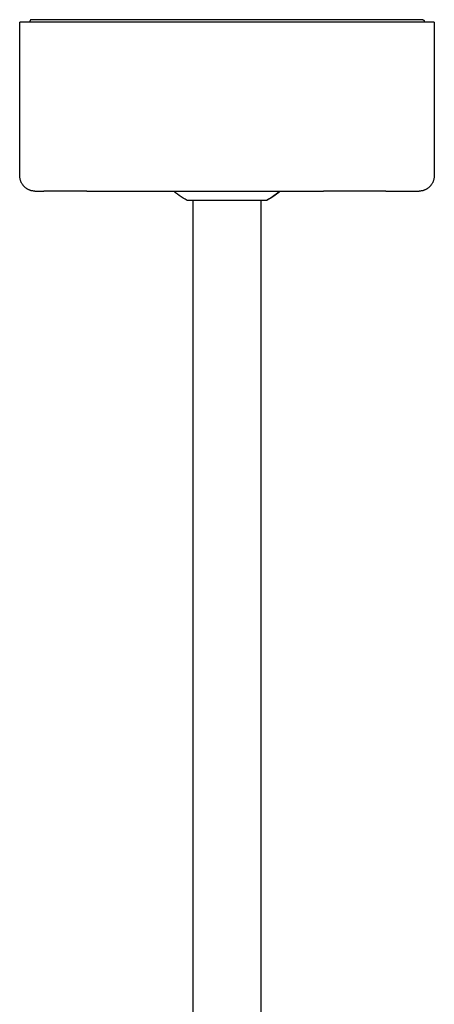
# Model space of a CAD drawing. Header units: millimetres. Extents: x -1239 to 1165, y -2569 to -664.
# Tile 29 of 44: x 454 to 589, y -2249 to -1929. Entities that reach past the tile are written whole.
import ezdxf

# ---------------------------------------------------------------- set-up
doc = ezdxf.new("R2010")
doc.units = ezdxf.units.MM
doc.layers.add('Make2D$Visible$Curvas', color=7, linetype='Continuous')

msp = doc.modelspace()

# ---------------------------------------------------------------- linework, layer by layer
at = {"layer": 'Make2D$Visible$Curvas', "color": 8, "lineweight": -3, "true_color": 0x7f7f7f}
for p, q in [((457.14, -1928.8), (457.13, -1928.82)), ((457.15, -1928.79), (457.14, -1928.8)), ((457.16, -1928.77), (457.15, -1928.79)), ((457.17, -1928.76), (457.16, -1928.77)), ((457.18, -1928.75), (457.17, -1928.76)), ((457.19, -1928.73), (457.18, -1928.75)), ((457.2, -1928.72), (457.19, -1928.73)), ((457.22, -1928.71), (457.2, -1928.72)), ((457.23, -1928.7), (457.22, -1928.71)), ((457.24, -1928.69), (457.23, -1928.7)), ((457.26, -1928.68), (457.24, -1928.69)), ((457.27, -1928.67), (457.26, -1928.68)), ((457.29, -1928.66), (457.27, -1928.67)), ((457.3, -1928.65), (457.29, -1928.66)), ((457.32, -1928.64), (457.3, -1928.65)), ((457.33, -1928.63), (457.32, -1928.64)), ((457.35, -1928.62), (457.33, -1928.63)), ((457.36, -1928.62), (457.35, -1928.62)), ((457.38, -1928.61), (457.36, -1928.62)), ((457.4, -1928.61), (457.38, -1928.61)), ((457.41, -1928.6), (457.4, -1928.61)), ((457.43, -1928.6), (457.41, -1928.6)), ((457.45, -1928.59), (457.43, -1928.6)), ((457.46, -1928.59), (457.45, -1928.59)), ((457.48, -1928.59), (457.46, -1928.59)), ((457.47, -1928.59), (457.47, -1928.59)), ((457.5, -1928.58), (457.48, -1928.59)), ((457.52, -1928.58), (457.5, -1928.58)), ((457.53, -1928.58), (457.52, -1928.58)), ((457.55, -1928.58), (457.53, -1928.58)), ((459.26, -1928.58), (457.55, -1928.58)), ((481.71, -1928.58), (459.26, -1928.58)), ((491.55, -1928.58), (481.71, -1928.58)), ((538.06, -1928.58), (491.55, -1928.58)), ((556.87, -1928.58), (538.06, -1928.58)), ((579.32, -1928.58), (556.87, -1928.58)), ((581.5, -1928.58), (579.32, -1928.58)), ((585, -1928.58), (581.5, -1928.58)), ((585, -1928.58), (585.01, -1928.58)), ((585.01, -1928.58), (585.03, -1928.58)), ((585.03, -1928.58), (585.05, -1928.58)), ((585.05, -1928.58), (585.06, -1928.59)), ((585.06, -1928.59), (585.08, -1928.59)), ((585.08, -1928.59), (585.1, -1928.59)), ((585.1, -1928.59), (585.12, -1928.6)), ((585.12, -1928.6), (585.13, -1928.6)), ((585.13, -1928.6), (585.15, -1928.61)), ((585.15, -1928.61), (585.17, -1928.61)), ((585.17, -1928.61), (585.18, -1928.62)), ((585.18, -1928.62), (585.2, -1928.62)), ((585.2, -1928.62), (585.21, -1928.63)), ((585.21, -1928.63), (585.23, -1928.64)), ((585.23, -1928.64), (585.25, -1928.65)), ((585.25, -1928.65), (585.26, -1928.66)), ((585.26, -1928.66), (585.27, -1928.67)), ((585.27, -1928.67), (585.29, -1928.68)), ((585.29, -1928.68), (585.3, -1928.69)), ((585.3, -1928.69), (585.32, -1928.7)), ((585.32, -1928.7), (585.33, -1928.71)), ((585.33, -1928.71), (585.34, -1928.72)), ((585.34, -1928.72), (585.35, -1928.73)), ((585.35, -1928.73), (585.37, -1928.75)), ((585.37, -1928.75), (585.38, -1928.76)), ((585.38, -1928.76), (585.39, -1928.77)), ((585.39, -1928.77), (585.4, -1928.79)), ((585.4, -1928.79), (585.41, -1928.8)), ((585.41, -1928.8), (585.42, -1928.82)), ((457.06, -1929.01), (457.05, -1929.03)), ((457.05, -1929.03), (457.05, -1929.05)), ((457.05, -1929.05), (457.05, -1929.06)), ((457.05, -1929.06), (457.05, -1929.08)), ((457.05, -1929.08), (457.05, -1929.38)), ((457.07, -1928.96), (457.06, -1928.98)), ((457.06, -1928.98), (457.06, -1928.99)), ((457.06, -1928.99), (457.06, -1929.01)), ((457.08, -1928.93), (457.07, -1928.94)), ((457.07, -1928.94), (457.07, -1928.96)), ((457.09, -1928.89), (457.08, -1928.91)), ((457.08, -1928.91), (457.08, -1928.93)), ((457.1, -1928.88), (457.09, -1928.89)), ((457.11, -1928.85), (457.1, -1928.86)), ((457.1, -1928.86), (457.1, -1928.88)), ((457.12, -1928.83), (457.11, -1928.85)), ((457.13, -1928.82), (457.12, -1928.83)), ((491.55, -1929.38), (491.55, -1929.38)), ((585.42, -1928.82), (585.43, -1928.83)), ((585.43, -1928.83), (585.44, -1928.85)), ((585.44, -1928.85), (585.44, -1928.86)), ((585.44, -1928.86), (585.45, -1928.88)), ((585.45, -1928.88), (585.46, -1928.89)), ((585.46, -1928.89), (585.46, -1928.91)), ((585.46, -1928.91), (585.47, -1928.93)), ((585.47, -1928.93), (585.48, -1928.94)), ((585.48, -1928.94), (585.48, -1928.96)), ((585.48, -1928.96), (585.48, -1928.98)), ((585.48, -1928.98), (585.49, -1928.99)), ((585.49, -1928.99), (585.49, -1929.01)), ((585.49, -1929.01), (585.49, -1929.03)), ((585.49, -1929.03), (585.49, -1929.05)), ((585.49, -1929.05), (585.49, -1929.06)), ((585.49, -1929.06), (585.5, -1929.08)), ((585.5, -1929.08), (585.5, -1929.08)), ((585.5, -1929.08), (585.5, -1929.38))]:
    msp.add_line(p, q, dxfattribs=at)
at = {"layer": 'Make2D$Visible$Curvas', "color": 250, "lineweight": -3, "true_color": 0x111111}
for p, q in [((453.74, -1979.38), (453.74, -1929.38)), ((579.25, -1929.38), (453.74, -1929.38)), ((588.04, -1929.38), (579.25, -1929.38)), ((588.75, -1929.38), (588.04, -1929.38)), ((588.75, -1929.38), (588.75, -1979.38)), ((453.7, -1979.38), (453.74, -1979.38)), ((453.75, -1979.55), (453.74, -1979.38)), ((453.75, -1979.73), (453.75, -1979.55)), ((453.77, -1979.9), (453.75, -1979.73)), ((453.79, -1980.07), (453.77, -1979.9)), ((453.82, -1980.24), (453.79, -1980.07)), ((588.7, -1980.07), (588.67, -1980.24)), ((588.72, -1979.9), (588.7, -1980.07)), ((588.74, -1979.73), (588.72, -1979.9)), ((588.75, -1979.38), (588.74, -1979.55)), ((588.74, -1979.55), (588.74, -1979.73)), ((588.79, -1979.38), (588.75, -1979.38)), ((453.85, -1980.41), (453.82, -1980.24)), ((453.89, -1980.58), (453.85, -1980.41)), ((453.93, -1980.75), (453.89, -1980.58)), ((453.98, -1980.91), (453.93, -1980.75)), ((454.04, -1981.08), (453.98, -1980.91)), ((454.1, -1981.24), (454.04, -1981.08)), ((454.17, -1981.4), (454.1, -1981.24)), ((454.24, -1981.56), (454.17, -1981.4)), ((454.32, -1981.71), (454.24, -1981.56)), ((454.4, -1981.86), (454.32, -1981.71)), ((454.49, -1982.01), (454.4, -1981.86)), ((454.58, -1982.16), (454.49, -1982.01)), ((454.68, -1982.3), (454.58, -1982.16)), ((454.79, -1982.44), (454.68, -1982.3)), ((454.89, -1982.57), (454.79, -1982.44)), ((455.01, -1982.7), (454.89, -1982.57)), ((455.12, -1982.83), (455.01, -1982.7)), ((455.24, -1982.95), (455.12, -1982.83)), ((455.37, -1983.07), (455.24, -1982.95)), ((455.5, -1983.19), (455.37, -1983.07)), ((455.63, -1983.3), (455.5, -1983.19)), ((586.99, -1983.19), (586.86, -1983.3)), ((587.12, -1983.07), (586.99, -1983.19)), ((587.25, -1982.95), (587.12, -1983.07)), ((587.37, -1982.83), (587.25, -1982.95)), ((587.48, -1982.7), (587.37, -1982.83)), ((587.6, -1982.57), (587.48, -1982.7)), ((587.7, -1982.44), (587.6, -1982.57)), ((587.81, -1982.3), (587.7, -1982.44)), ((587.91, -1982.16), (587.81, -1982.3)), ((588, -1982.01), (587.91, -1982.16)), ((588.09, -1981.86), (588, -1982.01)), ((588.17, -1981.71), (588.09, -1981.86)), ((588.25, -1981.56), (588.17, -1981.71)), ((588.32, -1981.4), (588.25, -1981.56)), ((588.39, -1981.24), (588.32, -1981.4)), ((588.45, -1981.08), (588.39, -1981.24)), ((588.51, -1980.91), (588.45, -1981.08)), ((588.56, -1980.75), (588.51, -1980.91)), ((588.6, -1980.58), (588.56, -1980.75)), ((588.64, -1980.41), (588.6, -1980.58)), ((588.67, -1980.24), (588.64, -1980.41)), ((455.77, -1983.4), (455.63, -1983.3)), ((455.91, -1983.5), (455.77, -1983.4)), ((456.06, -1983.6), (455.91, -1983.5)), ((456.2, -1983.69), (456.06, -1983.6)), ((456.35, -1983.77), (456.2, -1983.69)), ((456.51, -1983.85), (456.35, -1983.77)), ((456.66, -1983.93), (456.51, -1983.85)), ((456.82, -1984), (456.66, -1983.93)), ((456.98, -1984.06), (456.82, -1984)), ((457.15, -1984.12), (456.98, -1984.06)), ((457.31, -1984.17), (457.15, -1984.12)), ((457.48, -1984.22), (457.31, -1984.17)), ((457.65, -1984.26), (457.48, -1984.22)), ((457.82, -1984.29), (457.65, -1984.26)), ((457.99, -1984.32), (457.82, -1984.29)), ((458.16, -1984.34), (457.99, -1984.32)), ((458.33, -1984.36), (458.16, -1984.34)), ((458.5, -1984.37), (458.33, -1984.36)), ((458.68, -1984.38), (458.5, -1984.37)), ((458.68, -1984.38), (461.6, -1984.38)), ((475.61, -1984.38), (461.6, -1984.38)), ((475.61, -1984.38), (552.73, -1984.38)), ((504.51, -1984.87), (503.94, -1984.38)), ((505.1, -1985.34), (504.51, -1984.87)), ((505.7, -1985.78), (505.1, -1985.34)), ((506.32, -1986.21), (505.7, -1985.78)), ((506.95, -1986.62), (506.32, -1986.21)), ((536.02, -1986.21), (535.39, -1986.62)), ((536.17, -1986.21), (535.54, -1986.62)), ((536.63, -1985.78), (536.02, -1986.21)), ((536.79, -1985.78), (536.17, -1986.21)), ((537.22, -1985.33), (536.63, -1985.78)), ((537.39, -1985.33), (536.79, -1985.78)), ((537.8, -1984.87), (537.22, -1985.33)), ((537.98, -1984.87), (537.39, -1985.33)), ((538.37, -1984.38), (537.8, -1984.87)), ((538.55, -1984.38), (537.98, -1984.87)), ((538.37, -1984.38), (538.37, -1984.38)), ((573.04, -1984.38), (552.73, -1984.38)), ((573.04, -1984.38), (583.09, -1984.38)), ((583.09, -1984.38), (583.09, -1984.38)), ((583.09, -1984.38), (583.81, -1984.38)), ((583.99, -1984.37), (583.81, -1984.38)), ((584.16, -1984.36), (583.99, -1984.37)), ((584.33, -1984.34), (584.16, -1984.36)), ((584.5, -1984.32), (584.33, -1984.34)), ((584.67, -1984.29), (584.5, -1984.32)), ((584.84, -1984.26), (584.67, -1984.29)), ((585.01, -1984.22), (584.84, -1984.26)), ((585.18, -1984.17), (585.01, -1984.22)), ((585.34, -1984.12), (585.18, -1984.17)), ((585.51, -1984.06), (585.34, -1984.12)), ((585.67, -1984), (585.51, -1984.06)), ((585.83, -1983.93), (585.67, -1984)), ((585.98, -1983.85), (585.83, -1983.93)), ((586.14, -1983.77), (585.98, -1983.85)), ((586.29, -1983.69), (586.14, -1983.77)), ((586.43, -1983.6), (586.29, -1983.69)), ((586.58, -1983.5), (586.43, -1983.6)), ((586.72, -1983.4), (586.58, -1983.5)), ((586.86, -1983.3), (586.72, -1983.4)), ((507.59, -1987.01), (506.95, -1986.62)), ((508.25, -1987.38), (507.59, -1987.01)), ((534.11, -1987.38), (508.25, -1987.38)), ((510.25, -2436.33), (510.25, -1987.38)), ((532.24, -1987.38), (532.24, -2436.33)), ((534.76, -1987.01), (534.11, -1987.38)), ((534.25, -1987.38), (534.11, -1987.38)), ((534.9, -1987.01), (534.25, -1987.38)), ((535.39, -1986.62), (534.76, -1987.01)), ((535.54, -1986.62), (534.9, -1987.01))]:
    msp.add_line(p, q, dxfattribs=at)

doc.saveas('drawing.dxf')
